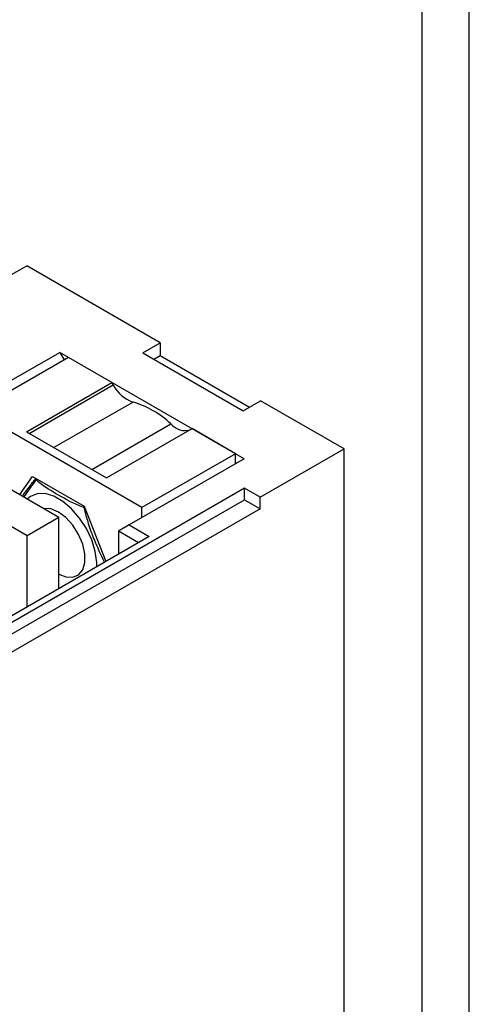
# Model space of a CAD drawing. Header units: millimetres. Extents: x 0 to 841, y 0 to 594.
# Tile 15 of 16: x 793 to 841, y 197 to 301. Entities that reach past the tile are written whole.
import ezdxf

# ---------------------------------------------------------------- set-up
doc = ezdxf.new("R2010")
doc.units = ezdxf.units.MM
doc.layers.add('FORMATO', color=7, linetype='Continuous')
doc.styles.add('SLDTEXTSTYLE2', font='TXT', dxfattribs={"width": 0.569583})

msp = doc.modelspace()

# ---------------------------------------------------------------- linework, layer by layer
at = {"color": 7, "linetype": 'Continuous', "lineweight": 25}
for p, q in [((792.326, 273.984), (794.164, 275.046)), ((808.306, 266.882), (794.164, 275.046)), ((806.468, 265.82), (808.306, 266.882)), ((808.306, 266.882), (808.306, 265.535)), ((785.502, 258.86), (797.665, 265.882)), ((798.584, 265.351), (788.684, 259.636)), ((817.181, 254.615), (797.665, 265.882)), ((797.665, 265.882), (798.124, 265.086)), ((803.18, 262.697), (798.584, 265.351)), ((806.468, 265.82), (817.075, 259.697)), ((807.634, 265.147), (808.306, 265.535)), ((808.306, 265.535), (817.747, 260.086)), ((794.13, 257.472), (803.18, 262.697)), ((794.431, 257.298), (803.331, 262.436)), ((803.331, 262.436), (803.18, 262.697)), ((805.418, 260.61), (797.056, 255.783)), ((817.075, 259.697), (818.913, 260.759)), ((827.752, 255.656), (818.913, 260.759)), ((806.362, 249.431), (788.684, 259.636)), ((801.066, 253.468), (809.427, 258.295)), ((802.614, 252.574), (811.665, 257.799)), ((816.261, 255.146), (811.665, 257.799)), ((794.13, 257.472), (802.614, 252.574)), ((784.113, 256.201), (797.583, 248.425)), ((818.878, 250.533), (827.752, 255.656)), ((827.752, 100.513), (827.752, 255.656)), ((817.181, 254.615), (805.018, 247.594)), ((816.261, 255.146), (806.362, 249.431)), ((816.261, 254.084), (816.261, 255.146)), ((780.747, 254.258), (794.217, 246.482)), ((793.435, 250.82), (794.788, 252.744)), ((794.788, 252.744), (800.258, 249.586)), ((817.216, 251.492), (789.427, 235.45)), ((818.878, 250.533), (817.216, 251.492)), ((817.216, 250.268), (817.216, 251.492)), ((818.878, 249.308), (818.878, 250.533)), ((789.78, 234.429), (817.216, 250.268)), ((800.258, 249.586), (802.537, 243.712)), ((806.362, 248.37), (806.362, 249.431)), ((817.216, 250.268), (818.878, 249.308)), ((818.878, 249.308), (791.088, 233.266)), ((794.217, 246.482), (797.583, 248.425)), ((797.583, 240.853), (797.583, 248.425)), ((805.018, 247.594), (803.887, 246.941)), ((805.018, 247.594), (807.14, 246.369)), ((807.14, 246.369), (789.745, 236.328)), ((794.217, 238.909), (794.217, 246.482)), ((806.008, 245.716), (803.887, 246.941)), ((803.887, 246.941), (803.887, 244.492)), ((797.523, 240.999), (797.683, 240.91))]:
    msp.add_line(p, q, dxfattribs=at)
at = {"color": 7, "linetype": 'Continuous', "lineweight": 25, "flags": 128}
for points in [[(801.586, 243.163), (801.582, 243.624), (801.418, 244.792), (801.044, 246.009), (800.481, 247.209), (799.757, 248.327), (798.914, 249.304), (797.995, 250.085), (797.051, 250.63), (796.132, 250.909), (795.289, 250.907), (794.566, 250.624), (794.237, 250.357)], [(797.583, 242.394), (798.32, 242.101), (799.052, 242.064), (799.661, 242.322), (800.096, 242.852), (800.323, 243.613), (800.323, 244.543), (800.096, 245.566), (799.661, 246.599), (799.052, 247.559), (798.32, 248.368), (797.523, 248.961), (796.726, 249.288), (796.018, 249.329)], [(800.251, 249.423), (800.292, 249.43), (800.317, 249.434)]]:
    msp.add_lwpolyline(points, dxfattribs=at)
at = {"color": 7, "linetype": 'Continuous', "lineweight": 25}
for centre, radius, start, end in [((806.653, 264.126), 3.727, 206.96211, 250.64503), ((802.78, 251.411), 9.57, 46.00535, 74.00003), ((810.885, 259.486), 1.882, 219.25885, 289.5362), ((795.352, 252.471), 0.222, 161.87027, 208.95673), ((795.548, 252.25), 0.407, 143.26762, 163.7968), ((800.85, 249.311), 0.609, 159.12105, 169.3723)]:
    msp.add_arc(centre, radius, start, end, dxfattribs=at)
for points, knots in [([(793.713, 250.607), (793.742, 250.651), (793.956, 250.979), (794.415, 251.611), (794.907, 252.231), (795.142, 252.528)], [0, 0, 0, 0, 0.0754875, 0.5581126, 1, 1, 1, 1]), ([(795.157, 252.364), (795.106, 252.297), (794.591, 251.636), (794.196, 251.055), (793.841, 250.533)], [0, 0, 0, 0, 0.1004183, 1, 1, 1, 1]), ([(800.251, 249.423), (800.17, 249.454), (799.182, 249.826), (797.592, 250.699), (795.958, 251.683), (795.261, 252.276), (795.157, 252.364)], [0, 0, 0, 0, 0.0411435, 0.4999288, 0.9255781, 1, 1, 1, 1]), ([(802.411, 243.64), (802.035, 244.432), (801.407, 245.752), (800.694, 247.689), (800.399, 248.844), (800.251, 249.423)], [0, 0, 0, 0, 0.4280889, 0.7131874, 1, 1, 1, 1])]:
    msp.add_open_spline(points, degree=3, knots=knots, dxfattribs=at)
at = {"layer": 'FORMATO'}
for p, q in [((841, 0), (841, 594)), ((836.06, 5), (835.953, 584))]:
    msp.add_line(p, q, dxfattribs=at)

# ---------------------------------------------------------------- texts
at = {"color": 7, "linetype": 'Continuous', "lineweight": 0, "insert": (836.781, 12.007), "char_height": 1.322917, "attachment_point": 1, "rotation": 90, "style": 'SLDTEXTSTYLE2'}
msp.add_mtext('Sujeito a alteração sem aviso prévio. As informações contidas são valores de referência.                                                           Los valores demostrados pueden ser cambiados sin aviso previo. La información és de referencia solamente.', dxfattribs=at)

doc.saveas('drawing.dxf')
